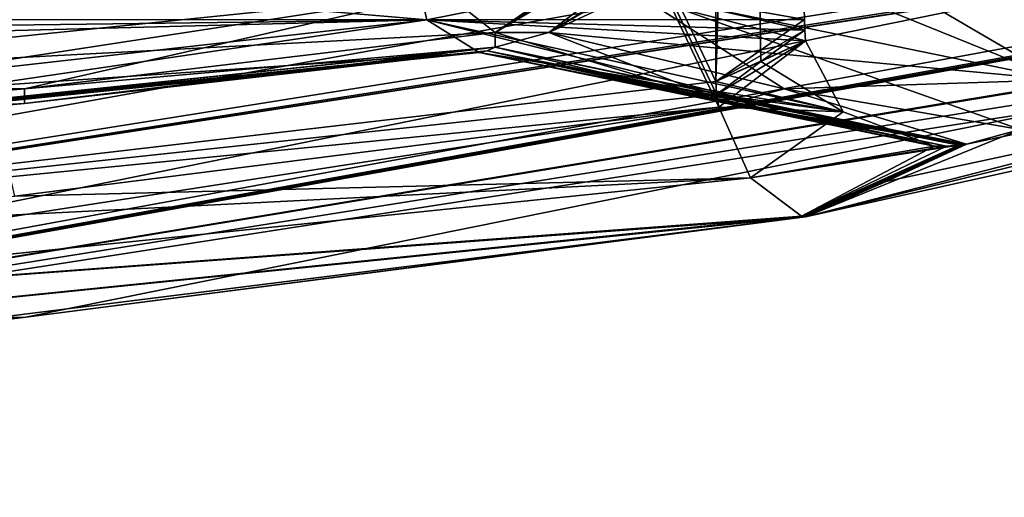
# Model space of a CAD drawing. Header units: millimetres. Extents: x -114 to 114, y -48 to 36.
# Tile 86 of 256: x -69.309 to -68.508, y -47.894 to -47.506. Entities that reach past the tile are written whole.
import ezdxf

# ---------------------------------------------------------------- set-up
doc = ezdxf.new("R2010")
doc.units = ezdxf.units.MM
doc.header["$LTSCALE"] = 65.185185
for name, color, linetype in [('1004', 7, 'CONTINUOUS'), ('1018', 7, 'CONTINUOUS'), ('1068', 7, 'CONTINUOUS'), ('1072', 7, 'CONTINUOUS'), ('1188', 7, 'CONTINUOUS'), ('1307', 7, 'CONTINUOUS'), ('1366', 7, 'CONTINUOUS'), ('1453', 7, 'CONTINUOUS'), ('1497', 7, 'CONTINUOUS'), ('1536', 7, 'CONTINUOUS'), ('1576', 7, 'CONTINUOUS'), ('1760', 7, 'CONTINUOUS'), ('1794', 7, 'CONTINUOUS'), ('1973', 7, 'CONTINUOUS'), ('476', 7, 'CONTINUOUS'), ('523', 7, 'CONTINUOUS'), ('609', 7, 'CONTINUOUS'), ('610', 7, 'CONTINUOUS'), ('620', 7, 'CONTINUOUS'), ('642', 7, 'CONTINUOUS'), ('654', 7, 'CONTINUOUS'), ('703', 7, 'CONTINUOUS'), ('715', 7, 'CONTINUOUS'), ('720', 7, 'CONTINUOUS'), ('746', 7, 'CONTINUOUS'), ('759', 7, 'CONTINUOUS')]:
    doc.layers.add(name, color=color, linetype=linetype)

msp = doc.modelspace()

# ---------------------------------------------------------------- linework, layer by layer
at = {"layer": '1004', "color": 7, "linetype": 'CONTINUOUS', "true_color": 0x858787}
for points in [[(-68.80895, -47.48347, 234.74979), (-68.77853, -47.42681, 234.76298), (-68.46372, -47.55435, 235.34748), (-68.80895, -47.48347, 234.74979)], [(-68.77853, -47.42681, 234.76298), (-68.6167, -47.46476, 235.04329), (-68.46372, -47.55435, 235.34748), (-68.77853, -47.42681, 234.76298)], [(-68.6167, -47.46476, 235.04329), (-68.45439, -47.49358, 235.32441), (-68.46372, -47.55435, 235.34748), (-68.6167, -47.46476, 235.04329)], [(-68.68756, -47.56165, 235.07418), (-68.87895, -47.51587, 234.74268), (-68.80895, -47.48347, 234.74979), (-68.68756, -47.56165, 235.07418)], [(-68.49552, -47.59477, 235.4068), (-68.68756, -47.56165, 235.07418), (-68.80895, -47.48347, 234.74979), (-68.49552, -47.59477, 235.4068)], [(-68.49552, -47.59477, 235.4068), (-68.80895, -47.48347, 234.74979), (-68.46372, -47.55435, 235.34748), (-68.49552, -47.59477, 235.4068)]]:
    msp.add_3dface(points, dxfattribs=at)
at = {"layer": '1018', "color": 7, "linetype": 'CONTINUOUS', "true_color": 0x858787}
for points in [[(-69.63827, -47.51412, 234.89027), (-69.63762, -47.52273, 234.88914), (-68.99349, -47.43912, 234.89065), (-69.63827, -47.51412, 234.89027)], [(-69.31553, -47.47677, 234.89065), (-69.63827, -47.51412, 234.89027), (-68.99349, -47.43912, 234.89065), (-69.31553, -47.47677, 234.89065)], [(-68.99349, -47.43912, 234.89065), (-69.63762, -47.52273, 234.88914), (-68.97809, -47.50568, 234.86397), (-68.99349, -47.43912, 234.89065)], [(-69.64396, -47.58049, 234.85738), (-69.6762, -47.6084, 234.79065), (-68.97809, -47.50568, 234.86397), (-69.64396, -47.58049, 234.85738)], [(-68.97809, -47.50568, 234.86397), (-69.6762, -47.6084, 234.79065), (-68.93576, -47.53232, 234.79065), (-68.97809, -47.50568, 234.86397)], [(-69.63762, -47.52273, 234.88914), (-69.64396, -47.58049, 234.85738), (-68.97809, -47.50568, 234.86397), (-69.63762, -47.52273, 234.88914)], [(-69.68947, -47.6067, 234.76789), (-69.30539, -47.57362, 234.76789), (-68.92916, -47.53076, 234.77922), (-69.68947, -47.6067, 234.76789)], [(-69.68947, -47.6067, 234.76789), (-68.92916, -47.53076, 234.77922), (-69.68784, -47.60718, 234.77059), (-69.68947, -47.6067, 234.76789)], [(-69.68784, -47.60718, 234.77059), (-68.92916, -47.53076, 234.77922), (-69.68622, -47.60758, 234.77331), (-69.68784, -47.60718, 234.77059)], [(-69.68622, -47.60758, 234.77331), (-68.92916, -47.53076, 234.77922), (-69.68114, -47.60837, 234.78197), (-69.68622, -47.60758, 234.77331)], [(-68.92916, -47.53076, 234.77922), (-68.93576, -47.53232, 234.79065), (-69.68114, -47.60837, 234.78197), (-68.92916, -47.53076, 234.77922)], [(-69.30539, -47.57362, 234.76789), (-68.92261, -47.52788, 234.76789), (-68.92916, -47.53076, 234.77922), (-69.30539, -47.57362, 234.76789)], [(-68.93576, -47.53232, 234.79065), (-69.6762, -47.6084, 234.79065), (-69.68114, -47.60837, 234.78197), (-68.93576, -47.53232, 234.79065)]]:
    msp.add_3dface(points, dxfattribs=at)
at = {"layer": '1068', "color": 7, "linetype": 'CONTINUOUS', "true_color": 0x858787}
for points in [[(-68.70661, -47.53946, 235.51094), (-68.67012, -47.52273, 235.44773), (-68.63944, -47.58049, 235.43733), (-68.70661, -47.53946, 235.51094)], [(-68.74316, -47.55574, 235.57424), (-68.70661, -47.53946, 235.51094), (-68.63944, -47.58049, 235.43733), (-68.74316, -47.55574, 235.57424)], [(-68.74252, -47.56644, 235.57424), (-68.74316, -47.55574, 235.57424), (-68.63944, -47.58049, 235.43733), (-68.74252, -47.56644, 235.57424)], [(-68.74064, -47.57675, 235.57424), (-68.74252, -47.56644, 235.57424), (-68.63944, -47.58049, 235.43733), (-68.74064, -47.57675, 235.57424)], [(-68.71487, -47.63403, 235.59462), (-68.74064, -47.57675, 235.57424), (-68.63944, -47.58049, 235.43733), (-68.71487, -47.63403, 235.59462)], [(-68.56554, -47.6084, 235.4319), (-68.71487, -47.63403, 235.59462), (-68.63944, -47.58049, 235.43733), (-68.56554, -47.6084, 235.4319)], [(-68.67343, -47.66538, 235.65345), (-68.71487, -47.63403, 235.59462), (-68.54551, -47.60758, 235.4319), (-68.67343, -47.66538, 235.65345)], [(-68.54551, -47.60758, 235.4319), (-68.71487, -47.63403, 235.59462), (-68.55554, -47.60837, 235.43183), (-68.54551, -47.60758, 235.4319)], [(-68.55554, -47.60837, 235.43183), (-68.71487, -47.63403, 235.59462), (-68.56554, -47.6084, 235.4319), (-68.55554, -47.60837, 235.43183)], [(-68.6718, -47.66568, 235.65617), (-68.67343, -47.66538, 235.65345), (-68.54234, -47.60718, 235.43195), (-68.6718, -47.66568, 235.65617)], [(-68.54234, -47.60718, 235.43195), (-68.67343, -47.66538, 235.65345), (-68.54551, -47.60758, 235.4319), (-68.54234, -47.60718, 235.43195)], [(-68.53918, -47.6067, 235.43201), (-68.6046, -47.63703, 235.54531), (-68.6718, -47.66568, 235.65617), (-68.53918, -47.6067, 235.43201)], [(-68.53918, -47.6067, 235.43201), (-68.6718, -47.66568, 235.65617), (-68.54234, -47.60718, 235.43195), (-68.53918, -47.6067, 235.43201)], [(-68.6046, -47.63703, 235.54531), (-68.67018, -47.66589, 235.6589), (-68.6718, -47.66568, 235.65617), (-68.6046, -47.63703, 235.54531)]]:
    msp.add_3dface(points, dxfattribs=at)
at = {"layer": '1072', "color": 7, "linetype": 'CONTINUOUS', "true_color": 0x858787}
for points in [[(-68.80895, -47.48347, 234.74979), (-68.87895, -47.51587, 234.74268), (-68.47907, -47.27718, 234.10707), (-68.80895, -47.48347, 234.74979)], [(-68.47907, -47.27718, 234.10707), (-68.87895, -47.51587, 234.74268), (-68.48701, -47.27754, 234.0927), (-68.47907, -47.27718, 234.10707)], [(-68.87895, -47.51587, 234.74268), (-68.68623, -47.4023, 234.40888), (-68.48701, -47.27754, 234.0927), (-68.87895, -47.51587, 234.74268)]]:
    msp.add_3dface(points, dxfattribs=at)
at = {"layer": '1188', "color": 7, "linetype": 'CONTINUOUS', "true_color": 0x858787}
for points in [[(-68.74064, -47.57675, 235.57424), (-68.71487, -47.63403, 235.59462), (-69.31334, -47.64908, 235.57424), (-68.74064, -47.57675, 235.57424)], [(-68.71487, -47.63403, 235.59462), (-68.67343, -47.66538, 235.65345), (-69.90417, -47.75652, 235.59613), (-68.71487, -47.63403, 235.59462)], [(-68.71487, -47.63403, 235.59462), (-69.90417, -47.75652, 235.59613), (-69.8889, -47.69322, 235.57424), (-68.71487, -47.63403, 235.59462)], [(-68.71487, -47.63403, 235.59462), (-69.8889, -47.69322, 235.57424), (-69.31334, -47.64908, 235.57424), (-68.71487, -47.63403, 235.59462)], [(-68.67343, -47.66538, 235.65345), (-68.6718, -47.66568, 235.65617), (-69.90417, -47.75652, 235.59613), (-68.67343, -47.66538, 235.65345)], [(-68.6718, -47.66568, 235.65617), (-68.67018, -47.66589, 235.6589), (-69.90417, -47.75652, 235.59613), (-68.6718, -47.66568, 235.65617)], [(-68.67018, -47.66589, 235.6589), (-69.30431, -47.74749, 235.6589), (-69.90417, -47.75652, 235.59613), (-68.67018, -47.66589, 235.6589)], [(-69.30431, -47.74749, 235.6589), (-69.94191, -47.79478, 235.6589), (-69.90417, -47.75652, 235.59613), (-69.30431, -47.74749, 235.6589)]]:
    msp.add_3dface(points, dxfattribs=at)
at = {"layer": '1307', "color": 7, "linetype": 'CONTINUOUS', "true_color": 0x858787}
msp.add_3dface([(-68.72989, -47.4023, 234.38367), (-68.92261, -47.51587, 234.71747), (-68.96377, -47.48347, 234.66041), (-68.72989, -47.4023, 234.38367)], dxfattribs=at)
at = {"layer": '1366', "color": 7, "linetype": 'CONTINUOUS', "true_color": 0x858787}
for points in [[(-68.92261, -47.51587, 234.71747), (-69.654, -47.55435, 234.66027), (-68.96377, -47.48347, 234.66041), (-68.92261, -47.51587, 234.71747)], [(-69.654, -47.55435, 234.66027), (-69.63869, -47.49358, 234.64065), (-68.96377, -47.48347, 234.66041), (-69.654, -47.55435, 234.66027)], [(-68.92261, -47.51587, 234.71747), (-69.30539, -47.56165, 234.71747), (-69.654, -47.55435, 234.66027), (-68.92261, -47.51587, 234.71747)], [(-69.30539, -47.56165, 234.71747), (-69.68947, -47.59477, 234.71747), (-69.654, -47.55435, 234.66027), (-69.30539, -47.56165, 234.71747)]]:
    msp.add_3dface(points, dxfattribs=at)
at = {"layer": '1453', "color": 7, "linetype": 'CONTINUOUS', "true_color": 0x858787}
for points in [[(-68.99349, -47.43912, 234.89065), (-68.97809, -47.50568, 234.86397), (-68.83248, -47.47677, 235.16955), (-68.99349, -47.43912, 234.89065)], [(-68.83248, -47.47677, 235.16955), (-68.97809, -47.50568, 234.86397), (-68.67099, -47.5054, 235.44924), (-68.83248, -47.47677, 235.16955)], [(-68.67099, -47.5054, 235.44924), (-68.97809, -47.50568, 234.86397), (-68.67077, -47.51412, 235.44886), (-68.67099, -47.5054, 235.44924)], [(-68.97809, -47.50568, 234.86397), (-68.93576, -47.53232, 234.79065), (-68.63944, -47.58049, 235.43733), (-68.97809, -47.50568, 234.86397)], [(-68.67012, -47.52273, 235.44773), (-68.97809, -47.50568, 234.86397), (-68.63944, -47.58049, 235.43733), (-68.67012, -47.52273, 235.44773)], [(-68.97809, -47.50568, 234.86397), (-68.67012, -47.52273, 235.44773), (-68.67077, -47.51412, 235.44886), (-68.97809, -47.50568, 234.86397)], [(-68.93576, -47.53232, 234.79065), (-68.92916, -47.53076, 234.77922), (-68.56554, -47.6084, 235.4319), (-68.93576, -47.53232, 234.79065)], [(-68.92916, -47.53076, 234.77922), (-68.92261, -47.52788, 234.76789), (-68.54551, -47.60758, 235.4319), (-68.92916, -47.53076, 234.77922)], [(-68.92916, -47.53076, 234.77922), (-68.54551, -47.60758, 235.4319), (-68.55554, -47.60837, 235.43183), (-68.92916, -47.53076, 234.77922)], [(-68.92916, -47.53076, 234.77922), (-68.55554, -47.60837, 235.43183), (-68.56554, -47.6084, 235.4319), (-68.92916, -47.53076, 234.77922)], [(-68.92261, -47.52788, 234.76789), (-68.73122, -47.57362, 235.09939), (-68.54234, -47.60718, 235.43195), (-68.92261, -47.52788, 234.76789)], [(-68.92261, -47.52788, 234.76789), (-68.54234, -47.60718, 235.43195), (-68.54551, -47.60758, 235.4319), (-68.92261, -47.52788, 234.76789)], [(-68.93576, -47.53232, 234.79065), (-68.56554, -47.6084, 235.4319), (-68.63944, -47.58049, 235.43733), (-68.93576, -47.53232, 234.79065)], [(-68.73122, -47.57362, 235.09939), (-68.53918, -47.6067, 235.43201), (-68.54234, -47.60718, 235.43195), (-68.73122, -47.57362, 235.09939)]]:
    msp.add_3dface(points, dxfattribs=at)
at = {"layer": '1497', "color": 7, "linetype": 'CONTINUOUS', "true_color": 0x858787}
for points in [[(-69.88882, -47.68952, 239.42576), (-68.74316, -47.55574, 239.42576), (-68.74316, -45.15, 239.42576), (-69.88882, -47.68952, 239.42576)], [(-69.88882, -47.68952, 239.42576), (-68.74316, -45.15, 239.42576), (-69.88882, -45.15, 239.42576), (-69.88882, -47.68952, 239.42576)], [(-69.88882, -47.68952, 239.42576), (-68.74252, -47.56644, 239.42576), (-68.74316, -47.55574, 239.42576), (-69.88882, -47.68952, 239.42576)], [(-69.88882, -47.68952, 239.42576), (-68.74064, -47.57675, 239.42576), (-68.74252, -47.56644, 239.42576), (-69.88882, -47.68952, 239.42576)], [(-69.31334, -47.64908, 239.42576), (-68.74064, -47.57675, 239.42576), (-69.88882, -47.68952, 239.42576), (-69.31334, -47.64908, 239.42576)]]:
    msp.add_3dface(points, dxfattribs=at)
at = {"layer": '1536', "color": 7, "linetype": 'CONTINUOUS', "true_color": 0x858787}
msp.add_3dface([(-70.5, -47.7943, 236.45), (-66.39906, -47.0617, 236.45), (-70.5, -45.45, 236.45), (-70.5, -47.7943, 236.45)], dxfattribs=at)
at = {"layer": '1576', "color": 7, "linetype": 'CONTINUOUS', "true_color": 0x858787}
for points in [[(-68.70661, -47.53946, 235.51094), (-68.74316, -47.55574, 235.57424), (-68.74316, -45.15, 235.57424), (-68.70661, -47.53946, 235.51094)], [(-68.70661, -47.53946, 235.51094), (-68.74316, -45.15, 235.57424), (-68.67077, -47.51412, 235.44886), (-68.70661, -47.53946, 235.51094)], [(-68.74316, -45.15, 235.57424), (-68.67099, -47.5054, 235.44924), (-68.67077, -47.51412, 235.44886), (-68.74316, -45.15, 235.57424)], [(-68.67012, -47.52273, 235.44773), (-68.70661, -47.53946, 235.51094), (-68.67077, -47.51412, 235.44886), (-68.67012, -47.52273, 235.44773)]]:
    msp.add_3dface(points, dxfattribs=at)
at = {"layer": '1760', "color": 7, "linetype": 'CONTINUOUS', "true_color": 0x858787}
for points in [[(-68.89246, -45.45594, 238.55), (-70.5, -47.7943, 238.55), (-68.89246, -45.15, 238.55), (-68.89246, -45.45594, 238.55)], [(-70.5, -47.7943, 238.55), (-69.74944, -45.36801, 238.55), (-68.89246, -45.15, 238.55), (-70.5, -47.7943, 238.55)], [(-70.5, -47.7943, 238.55), (-68.89246, -45.45594, 238.55), (-68.76216, -45.55309, 238.55), (-70.5, -47.7943, 238.55)], [(-68.66263, -45.58973, 238.55), (-70.5, -47.7943, 238.55), (-68.76216, -45.55309, 238.55), (-68.66263, -45.58973, 238.55)], [(-68.66263, -45.58973, 238.55), (-67.51704, -45.82187, 238.55), (-70.5, -47.7943, 238.55), (-68.66263, -45.58973, 238.55)], [(-67.51704, -45.82187, 238.55), (-66.39906, -46.16301, 238.55), (-70.5, -47.7943, 238.55), (-67.51704, -45.82187, 238.55)], [(-66.39906, -46.16301, 238.55), (-66.39906, -47.0617, 238.55), (-70.5, -47.7943, 238.55), (-66.39906, -46.16301, 238.55)]]:
    msp.add_3dface(points, dxfattribs=at)
at = {"layer": '1794', "color": 7, "linetype": 'CONTINUOUS', "true_color": 0x858787}
for points in [[(-68.74316, -47.55574, 239.42576), (-68.67099, -47.5054, 239.55076), (-68.67099, -45.15, 239.55076), (-68.74316, -47.55574, 239.42576)], [(-68.74316, -47.55574, 239.42576), (-68.67099, -45.15, 239.55076), (-68.74316, -45.15, 239.42576), (-68.74316, -47.55574, 239.42576)], [(-68.67077, -47.51412, 239.55114), (-68.67099, -47.5054, 239.55076), (-68.74316, -47.55574, 239.42576), (-68.67077, -47.51412, 239.55114)], [(-68.67012, -47.52273, 239.55227), (-68.67077, -47.51412, 239.55114), (-68.74316, -47.55574, 239.42576), (-68.67012, -47.52273, 239.55227)], [(-68.67012, -47.52273, 239.55227), (-68.74316, -47.55574, 239.42576), (-68.70661, -47.53946, 239.48906), (-68.67012, -47.52273, 239.55227)]]:
    msp.add_3dface(points, dxfattribs=at)
at = {"layer": '1973', "color": 7, "linetype": 'CONTINUOUS', "true_color": 0x858787}
for points in [[(-68.74316, -47.55574, 235.57424), (-68.74252, -47.56644, 235.57424), (-69.88882, -45.15, 235.57424), (-68.74316, -47.55574, 235.57424)], [(-68.74316, -47.55574, 235.57424), (-69.88882, -45.15, 235.57424), (-68.74316, -45.15, 235.57424), (-68.74316, -47.55574, 235.57424)], [(-68.74252, -47.56644, 235.57424), (-68.74064, -47.57675, 235.57424), (-69.88882, -45.15, 235.57424), (-68.74252, -47.56644, 235.57424)], [(-68.74064, -47.57675, 235.57424), (-69.31334, -47.64908, 235.57424), (-69.88882, -45.15, 235.57424), (-68.74064, -47.57675, 235.57424)]]:
    msp.add_3dface(points, dxfattribs=at)
at = {"layer": '476', "color": 7, "linetype": 'CONTINUOUS', "true_color": 0x858787}
for points in [[(-66.37121, -47.13716, 236.40942), (-66.39906, -47.0617, 236.45), (-70.5, -47.7943, 236.45), (-66.37121, -47.13716, 236.40942)], [(-66.36588, -47.1516, 236.37858), (-66.37121, -47.13716, 236.40942), (-70.5, -47.7943, 236.45), (-66.36588, -47.1516, 236.37858)], [(-66.36444, -47.15551, 236.35), (-66.36588, -47.1516, 236.37858), (-70.5, -47.7943, 236.45), (-66.36444, -47.15551, 236.35)], [(-66.3646, -47.15507, 236.34034), (-66.36448, -47.1554, 236.34515), (-70.5, -47.7943, 236.45), (-66.3646, -47.15507, 236.34034)], [(-70.5, -47.89383, 236.34034), (-66.3646, -47.15507, 236.34034), (-70.5, -47.7943, 236.45), (-70.5, -47.89383, 236.34034)], [(-66.36448, -47.1554, 236.34515), (-66.36444, -47.15551, 236.35), (-70.5, -47.7943, 236.45), (-66.36448, -47.1554, 236.34515)]]:
    msp.add_3dface(points, dxfattribs=at)
at = {"layer": '523', "color": 7, "linetype": 'CONTINUOUS', "true_color": 0x858787}
for points in [[(-70.5, -47.89383, 238.65966), (-66.3646, -47.15507, 238.65966), (-69.94191, -47.79478, 239.3411), (-70.5, -47.89383, 238.65966)], [(-69.94191, -47.79478, 239.3411), (-66.3646, -47.15507, 238.65966), (-69.30431, -47.74749, 239.3411), (-69.94191, -47.79478, 239.3411)], [(-69.30431, -47.74749, 239.3411), (-66.3646, -47.15507, 238.65966), (-68.67018, -47.66589, 239.3411), (-69.30431, -47.74749, 239.3411)], [(-68.67018, -47.66589, 239.3411), (-66.3646, -47.15507, 238.65966), (-68.6046, -47.63703, 239.45469), (-68.67018, -47.66589, 239.3411)], [(-68.6046, -47.63703, 239.45469), (-66.3646, -47.15507, 238.65966), (-68.53918, -47.6067, 239.56799), (-68.6046, -47.63703, 239.45469)], [(-68.53918, -47.6067, 239.56799), (-66.3646, -47.15507, 238.65966), (-68.49552, -47.59477, 239.5932), (-68.53918, -47.6067, 239.56799)], [(-68.72989, -47.4023, 240.61633), (-68.92261, -47.51587, 240.28253), (-68.87895, -47.51587, 240.25732), (-68.72989, -47.4023, 240.61633)], [(-68.68623, -47.4023, 240.59112), (-68.72989, -47.4023, 240.61633), (-68.87895, -47.51587, 240.25732), (-68.68623, -47.4023, 240.59112)], [(-69.30539, -47.56165, 240.28253), (-68.92261, -47.52788, 240.23211), (-68.92261, -47.51587, 240.28253), (-69.30539, -47.56165, 240.28253)], [(-68.92261, -47.52788, 240.23211), (-68.73122, -47.57362, 239.90061), (-68.92261, -47.51587, 240.28253), (-68.92261, -47.52788, 240.23211)], [(-68.92261, -47.51587, 240.28253), (-68.73122, -47.57362, 239.90061), (-68.87895, -47.51587, 240.25732), (-68.92261, -47.51587, 240.28253)], [(-68.87895, -47.51587, 240.25732), (-68.73122, -47.57362, 239.90061), (-68.68756, -47.56165, 239.92582), (-68.87895, -47.51587, 240.25732)], [(-69.30539, -47.57362, 240.23211), (-68.92261, -47.52788, 240.23211), (-69.30539, -47.56165, 240.28253), (-69.30539, -47.57362, 240.23211)], [(-69.68947, -47.59477, 240.28253), (-69.30539, -47.57362, 240.23211), (-69.30539, -47.56165, 240.28253), (-69.68947, -47.59477, 240.28253)], [(-68.73122, -47.57362, 239.90061), (-68.53918, -47.6067, 239.56799), (-68.68756, -47.56165, 239.92582), (-68.73122, -47.57362, 239.90061)], [(-68.53918, -47.6067, 239.56799), (-68.49552, -47.59477, 239.5932), (-68.68756, -47.56165, 239.92582), (-68.53918, -47.6067, 239.56799)], [(-69.68947, -47.6067, 240.23211), (-69.30539, -47.57362, 240.23211), (-69.68947, -47.59477, 240.28253), (-69.68947, -47.6067, 240.23211)]]:
    msp.add_3dface(points, dxfattribs=at)
at = {"layer": '609', "color": 7, "linetype": 'CONTINUOUS', "true_color": 0x858787}
for points in [[(-66.39906, -47.0617, 238.55), (-66.37133, -47.13684, 238.59014), (-70.5, -47.89383, 238.65966), (-66.39906, -47.0617, 238.55)], [(-66.39906, -47.0617, 238.55), (-70.5, -47.89383, 238.65966), (-70.5, -47.7943, 238.55), (-66.39906, -47.0617, 238.55)], [(-66.37133, -47.13684, 238.59014), (-66.36603, -47.15121, 238.62008), (-70.5, -47.89383, 238.65966), (-66.37133, -47.13684, 238.59014)], [(-66.36603, -47.15121, 238.62008), (-66.36444, -47.15551, 238.65), (-70.5, -47.89383, 238.65966), (-66.36603, -47.15121, 238.62008)], [(-66.36448, -47.1554, 238.65485), (-66.3646, -47.15507, 238.65966), (-70.5, -47.89383, 238.65966), (-66.36448, -47.1554, 238.65485)], [(-66.36444, -47.15551, 238.65), (-66.36448, -47.1554, 238.65485), (-70.5, -47.89383, 238.65966), (-66.36444, -47.15551, 238.65)]]:
    msp.add_3dface(points, dxfattribs=at)
at = {"layer": '610', "color": 7, "linetype": 'CONTINUOUS', "true_color": 0x858787}
for points in [[(-66.42779, -47.16635, 236.23089), (-66.3646, -47.15507, 236.34034), (-70.5, -47.89383, 236.34034), (-66.42779, -47.16635, 236.23089)], [(-66.49104, -47.1762, 236.12134), (-66.42779, -47.16635, 236.23089), (-70.5, -47.89383, 236.34034), (-66.49104, -47.1762, 236.12134)], [(-66.49104, -47.1762, 236.12134), (-70.5, -47.89383, 236.34034), (-66.91245, -47.2522, 235.6589), (-66.49104, -47.1762, 236.12134)], [(-66.91245, -47.2522, 235.6589), (-70.5, -47.89383, 236.34034), (-67.554, -47.43614, 235.6589), (-66.91245, -47.2522, 235.6589)], [(-68.87895, -47.51587, 234.74268), (-68.92261, -47.51587, 234.71747), (-68.72989, -47.4023, 234.38367), (-68.87895, -47.51587, 234.74268)], [(-68.68623, -47.4023, 234.40888), (-68.87895, -47.51587, 234.74268), (-68.72989, -47.4023, 234.38367), (-68.68623, -47.4023, 234.40888)], [(-70.5, -47.89383, 236.34034), (-67.72866, -47.43643, 235.4068), (-67.68499, -47.43038, 235.43201), (-70.5, -47.89383, 236.34034)], [(-67.61951, -47.43401, 235.54543), (-70.5, -47.89383, 236.34034), (-67.68499, -47.43038, 235.43201), (-67.61951, -47.43401, 235.54543)], [(-67.554, -47.43614, 235.6589), (-70.5, -47.89383, 236.34034), (-67.61951, -47.43401, 235.54543), (-67.554, -47.43614, 235.6589)], [(-67.72866, -47.43643, 235.4068), (-70.5, -47.89383, 236.34034), (-68.67018, -47.66589, 235.6589), (-67.72866, -47.43643, 235.4068)], [(-68.11078, -47.52195, 235.4068), (-67.72866, -47.43643, 235.4068), (-68.67018, -47.66589, 235.6589), (-68.11078, -47.52195, 235.4068)], [(-69.30539, -47.56165, 234.71747), (-68.92261, -47.51587, 234.71747), (-68.92261, -47.52788, 234.76789), (-69.30539, -47.56165, 234.71747)], [(-68.92261, -47.51587, 234.71747), (-68.87895, -47.51587, 234.74268), (-68.92261, -47.52788, 234.76789), (-68.92261, -47.51587, 234.71747)], [(-68.92261, -47.52788, 234.76789), (-68.87895, -47.51587, 234.74268), (-68.73122, -47.57362, 235.09939), (-68.92261, -47.52788, 234.76789)], [(-68.87895, -47.51587, 234.74268), (-68.68756, -47.56165, 235.07418), (-68.73122, -47.57362, 235.09939), (-68.87895, -47.51587, 234.74268)], [(-68.49552, -47.59477, 235.4068), (-68.11078, -47.52195, 235.4068), (-68.67018, -47.66589, 235.6589), (-68.49552, -47.59477, 235.4068)], [(-69.30539, -47.57362, 234.76789), (-69.30539, -47.56165, 234.71747), (-68.92261, -47.52788, 234.76789), (-69.30539, -47.57362, 234.76789)], [(-69.68947, -47.59477, 234.71747), (-69.30539, -47.56165, 234.71747), (-69.30539, -47.57362, 234.76789), (-69.68947, -47.59477, 234.71747)], [(-68.68756, -47.56165, 235.07418), (-68.53918, -47.6067, 235.43201), (-68.73122, -47.57362, 235.09939), (-68.68756, -47.56165, 235.07418)], [(-68.68756, -47.56165, 235.07418), (-68.49552, -47.59477, 235.4068), (-68.53918, -47.6067, 235.43201), (-68.68756, -47.56165, 235.07418)], [(-69.68947, -47.6067, 234.76789), (-69.68947, -47.59477, 234.71747), (-69.30539, -47.57362, 234.76789), (-69.68947, -47.6067, 234.76789)], [(-68.53918, -47.6067, 235.43201), (-68.49552, -47.59477, 235.4068), (-68.67018, -47.66589, 235.6589), (-68.53918, -47.6067, 235.43201)], [(-68.6046, -47.63703, 235.54531), (-68.53918, -47.6067, 235.43201), (-68.67018, -47.66589, 235.6589), (-68.6046, -47.63703, 235.54531)], [(-68.67018, -47.66589, 235.6589), (-70.5, -47.89383, 236.34034), (-69.30431, -47.74749, 235.6589), (-68.67018, -47.66589, 235.6589)], [(-69.30431, -47.74749, 235.6589), (-70.5, -47.89383, 236.34034), (-69.94191, -47.79478, 235.6589), (-69.30431, -47.74749, 235.6589)]]:
    msp.add_3dface(points, dxfattribs=at)
at = {"layer": '620', "color": 7, "linetype": 'CONTINUOUS', "true_color": 0x858787}
msp.add_3dface([(-68.68623, -47.4023, 240.59112), (-68.87895, -47.51587, 240.25732), (-68.80895, -47.48347, 240.25021), (-68.68623, -47.4023, 240.59112)], dxfattribs=at)
at = {"layer": '642', "color": 7, "linetype": 'CONTINUOUS', "true_color": 0x858787}
for points in [[(-68.67077, -47.51412, 239.55114), (-68.67012, -47.52273, 239.55227), (-68.99349, -47.43912, 240.10935), (-68.67077, -47.51412, 239.55114)], [(-68.99349, -47.43912, 240.10935), (-68.67012, -47.52273, 239.55227), (-68.97809, -47.50568, 240.13603), (-68.99349, -47.43912, 240.10935)], [(-68.83248, -47.47677, 239.83045), (-68.67077, -47.51412, 239.55114), (-68.99349, -47.43912, 240.10935), (-68.83248, -47.47677, 239.83045)], [(-68.67099, -47.5054, 239.55076), (-68.67077, -47.51412, 239.55114), (-68.83248, -47.47677, 239.83045), (-68.67099, -47.5054, 239.55076)], [(-68.63944, -47.58049, 239.56267), (-68.56554, -47.6084, 239.5681), (-68.97809, -47.50568, 240.13603), (-68.63944, -47.58049, 239.56267)], [(-68.97809, -47.50568, 240.13603), (-68.56554, -47.6084, 239.5681), (-68.93576, -47.53232, 240.20935), (-68.97809, -47.50568, 240.13603)], [(-68.67012, -47.52273, 239.55227), (-68.63944, -47.58049, 239.56267), (-68.97809, -47.50568, 240.13603), (-68.67012, -47.52273, 239.55227)], [(-68.92916, -47.53076, 240.22078), (-68.93576, -47.53232, 240.20935), (-68.55554, -47.60837, 239.56817), (-68.92916, -47.53076, 240.22078)], [(-68.73122, -47.57362, 239.90061), (-68.92261, -47.52788, 240.23211), (-68.92916, -47.53076, 240.22078), (-68.73122, -47.57362, 239.90061)], [(-68.53918, -47.6067, 239.56799), (-68.73122, -47.57362, 239.90061), (-68.92916, -47.53076, 240.22078), (-68.53918, -47.6067, 239.56799)], [(-68.53918, -47.6067, 239.56799), (-68.92916, -47.53076, 240.22078), (-68.54234, -47.60718, 239.56805), (-68.53918, -47.6067, 239.56799)], [(-68.54234, -47.60718, 239.56805), (-68.92916, -47.53076, 240.22078), (-68.54551, -47.60758, 239.5681), (-68.54234, -47.60718, 239.56805)], [(-68.54551, -47.60758, 239.5681), (-68.92916, -47.53076, 240.22078), (-68.55554, -47.60837, 239.56817), (-68.54551, -47.60758, 239.5681)], [(-68.93576, -47.53232, 240.20935), (-68.56554, -47.6084, 239.5681), (-68.55554, -47.60837, 239.56817), (-68.93576, -47.53232, 240.20935)]]:
    msp.add_3dface(points, dxfattribs=at)
at = {"layer": '654', "color": 7, "linetype": 'CONTINUOUS', "true_color": 0x858787}
for points in [[(-68.92261, -47.51587, 240.28253), (-68.5721, -47.27718, 240.94665), (-68.96377, -47.48347, 240.33959), (-68.92261, -47.51587, 240.28253)], [(-68.5721, -47.27718, 240.94665), (-68.92261, -47.51587, 240.28253), (-68.55569, -47.27754, 240.94695), (-68.5721, -47.27718, 240.94665)], [(-68.92261, -47.51587, 240.28253), (-68.72989, -47.4023, 240.61633), (-68.55569, -47.27754, 240.94695), (-68.92261, -47.51587, 240.28253)]]:
    msp.add_3dface(points, dxfattribs=at)
at = {"layer": '703', "color": 7, "linetype": 'CONTINUOUS', "true_color": 0x858787}
for points in [[(-68.99349, -47.43912, 240.10935), (-68.97809, -47.50568, 240.13603), (-69.31553, -47.47677, 240.10935), (-68.99349, -47.43912, 240.10935)], [(-69.31553, -47.47677, 240.10935), (-68.97809, -47.50568, 240.13603), (-69.63849, -47.5054, 240.10935), (-69.31553, -47.47677, 240.10935)], [(-68.97809, -47.50568, 240.13603), (-68.93576, -47.53232, 240.20935), (-69.64396, -47.58049, 240.14262), (-68.97809, -47.50568, 240.13603)], [(-68.97809, -47.50568, 240.13603), (-69.64396, -47.58049, 240.14262), (-69.63762, -47.52273, 240.11086), (-68.97809, -47.50568, 240.13603)], [(-69.63849, -47.5054, 240.10935), (-68.97809, -47.50568, 240.13603), (-69.63827, -47.51412, 240.10973), (-69.63849, -47.5054, 240.10935)], [(-68.97809, -47.50568, 240.13603), (-69.63762, -47.52273, 240.11086), (-69.63827, -47.51412, 240.10973), (-68.97809, -47.50568, 240.13603)], [(-68.92261, -47.52788, 240.23211), (-69.30539, -47.57362, 240.23211), (-69.68784, -47.60718, 240.22941), (-68.92261, -47.52788, 240.23211)], [(-68.92261, -47.52788, 240.23211), (-69.68784, -47.60718, 240.22941), (-69.68622, -47.60758, 240.22669), (-68.92261, -47.52788, 240.23211)], [(-68.92916, -47.53076, 240.22078), (-68.92261, -47.52788, 240.23211), (-69.68622, -47.60758, 240.22669), (-68.92916, -47.53076, 240.22078)], [(-68.92916, -47.53076, 240.22078), (-69.68622, -47.60758, 240.22669), (-69.68114, -47.60837, 240.21803), (-68.92916, -47.53076, 240.22078)], [(-69.6762, -47.6084, 240.20935), (-68.92916, -47.53076, 240.22078), (-69.68114, -47.60837, 240.21803), (-69.6762, -47.6084, 240.20935)], [(-68.93576, -47.53232, 240.20935), (-68.92916, -47.53076, 240.22078), (-69.6762, -47.6084, 240.20935), (-68.93576, -47.53232, 240.20935)], [(-68.93576, -47.53232, 240.20935), (-69.6762, -47.6084, 240.20935), (-69.64396, -47.58049, 240.14262), (-68.93576, -47.53232, 240.20935)], [(-69.30539, -47.57362, 240.23211), (-69.68947, -47.6067, 240.23211), (-69.68784, -47.60718, 240.22941), (-69.30539, -47.57362, 240.23211)]]:
    msp.add_3dface(points, dxfattribs=at)
at = {"layer": '715', "color": 7, "linetype": 'CONTINUOUS', "true_color": 0x858787}
for points in [[(-68.80895, -47.48347, 240.25021), (-68.87895, -47.51587, 240.25732), (-68.46372, -47.55435, 239.65252), (-68.80895, -47.48347, 240.25021)], [(-68.80895, -47.48347, 240.25021), (-68.46372, -47.55435, 239.65252), (-68.45439, -47.49358, 239.67559), (-68.80895, -47.48347, 240.25021)], [(-68.87895, -47.51587, 240.25732), (-68.68756, -47.56165, 239.92582), (-68.46372, -47.55435, 239.65252), (-68.87895, -47.51587, 240.25732)], [(-68.68756, -47.56165, 239.92582), (-68.49552, -47.59477, 239.5932), (-68.46372, -47.55435, 239.65252), (-68.68756, -47.56165, 239.92582)]]:
    msp.add_3dface(points, dxfattribs=at)
at = {"layer": '720', "color": 7, "linetype": 'CONTINUOUS', "true_color": 0x858787}
for points in [[(-68.96377, -47.48347, 240.33959), (-68.9904, -47.42681, 240.35935), (-69.654, -47.55435, 240.33973), (-68.96377, -47.48347, 240.33959)], [(-68.9904, -47.42681, 240.35935), (-69.31408, -47.46476, 240.35935), (-69.654, -47.55435, 240.33973), (-68.9904, -47.42681, 240.35935)], [(-69.68947, -47.59477, 240.28253), (-69.30539, -47.56165, 240.28253), (-68.96377, -47.48347, 240.33959), (-69.68947, -47.59477, 240.28253)], [(-69.68947, -47.59477, 240.28253), (-68.96377, -47.48347, 240.33959), (-69.654, -47.55435, 240.33973), (-69.68947, -47.59477, 240.28253)], [(-69.30539, -47.56165, 240.28253), (-68.92261, -47.51587, 240.28253), (-68.96377, -47.48347, 240.33959), (-69.30539, -47.56165, 240.28253)]]:
    msp.add_3dface(points, dxfattribs=at)
at = {"layer": '746', "color": 7, "linetype": 'CONTINUOUS', "true_color": 0x858787}
for points in [[(-68.74064, -47.57675, 239.42576), (-69.31334, -47.64908, 239.42576), (-69.90417, -47.75652, 239.40387), (-68.74064, -47.57675, 239.42576)], [(-68.71487, -47.63403, 239.40538), (-68.74064, -47.57675, 239.42576), (-69.90417, -47.75652, 239.40387), (-68.71487, -47.63403, 239.40538)], [(-68.67343, -47.66538, 239.34655), (-68.71487, -47.63403, 239.40538), (-69.90417, -47.75652, 239.40387), (-68.67343, -47.66538, 239.34655)], [(-68.67343, -47.66538, 239.34655), (-69.94191, -47.79478, 239.3411), (-68.6718, -47.66568, 239.34383), (-68.67343, -47.66538, 239.34655)], [(-69.94191, -47.79478, 239.3411), (-68.67343, -47.66538, 239.34655), (-69.90417, -47.75652, 239.40387), (-69.94191, -47.79478, 239.3411)], [(-69.94191, -47.79478, 239.3411), (-69.30431, -47.74749, 239.3411), (-68.6718, -47.66568, 239.34383), (-69.94191, -47.79478, 239.3411)], [(-69.30431, -47.74749, 239.3411), (-68.67018, -47.66589, 239.3411), (-68.6718, -47.66568, 239.34383), (-69.30431, -47.74749, 239.3411)]]:
    msp.add_3dface(points, dxfattribs=at)
at = {"layer": '759', "color": 7, "linetype": 'CONTINUOUS', "true_color": 0x858787}
for points in [[(-68.74064, -47.57675, 239.42576), (-68.67012, -47.52273, 239.55227), (-68.74252, -47.56644, 239.42576), (-68.74064, -47.57675, 239.42576)], [(-68.74252, -47.56644, 239.42576), (-68.67012, -47.52273, 239.55227), (-68.70661, -47.53946, 239.48906), (-68.74252, -47.56644, 239.42576)], [(-68.63944, -47.58049, 239.56267), (-68.67012, -47.52273, 239.55227), (-68.74064, -47.57675, 239.42576), (-68.63944, -47.58049, 239.56267)], [(-68.74316, -47.55574, 239.42576), (-68.74252, -47.56644, 239.42576), (-68.70661, -47.53946, 239.48906), (-68.74316, -47.55574, 239.42576)], [(-68.63944, -47.58049, 239.56267), (-68.74064, -47.57675, 239.42576), (-68.71487, -47.63403, 239.40538), (-68.63944, -47.58049, 239.56267)], [(-68.56554, -47.6084, 239.5681), (-68.63944, -47.58049, 239.56267), (-68.71487, -47.63403, 239.40538), (-68.56554, -47.6084, 239.5681)], [(-68.56554, -47.6084, 239.5681), (-68.71487, -47.63403, 239.40538), (-68.67343, -47.66538, 239.34655), (-68.56554, -47.6084, 239.5681)], [(-68.54551, -47.60758, 239.5681), (-68.55554, -47.60837, 239.56817), (-68.67343, -47.66538, 239.34655), (-68.54551, -47.60758, 239.5681)], [(-68.54551, -47.60758, 239.5681), (-68.67343, -47.66538, 239.34655), (-68.6718, -47.66568, 239.34383), (-68.54551, -47.60758, 239.5681)], [(-68.55554, -47.60837, 239.56817), (-68.56554, -47.6084, 239.5681), (-68.67343, -47.66538, 239.34655), (-68.55554, -47.60837, 239.56817)], [(-68.67018, -47.66589, 239.3411), (-68.54234, -47.60718, 239.56805), (-68.6718, -47.66568, 239.34383), (-68.67018, -47.66589, 239.3411)], [(-68.54234, -47.60718, 239.56805), (-68.54551, -47.60758, 239.5681), (-68.6718, -47.66568, 239.34383), (-68.54234, -47.60718, 239.56805)], [(-68.67018, -47.66589, 239.3411), (-68.6046, -47.63703, 239.45469), (-68.54234, -47.60718, 239.56805), (-68.67018, -47.66589, 239.3411)], [(-68.6046, -47.63703, 239.45469), (-68.53918, -47.6067, 239.56799), (-68.54234, -47.60718, 239.56805), (-68.6046, -47.63703, 239.45469)]]:
    msp.add_3dface(points, dxfattribs=at)

doc.saveas('drawing.dxf')
